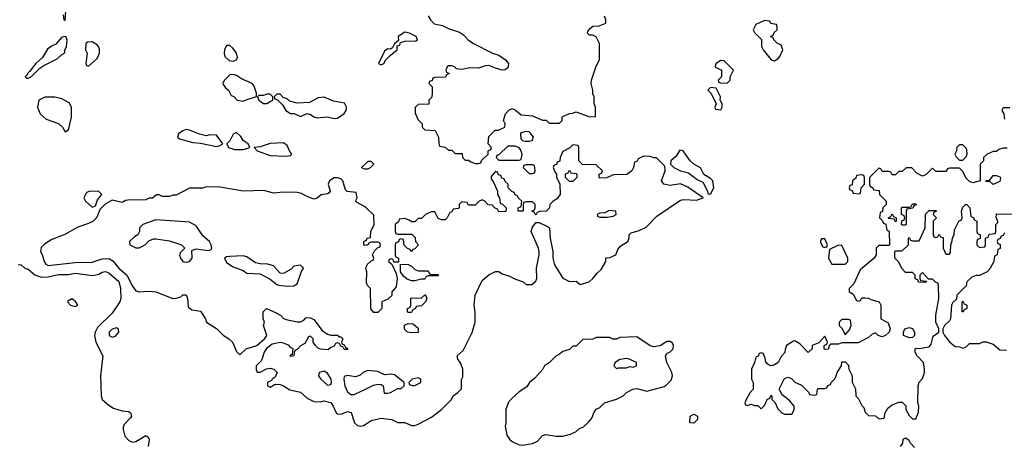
# Model space of a CAD drawing. Header units: inches. Extents: x 2710751 to 2829008, y 857003 to 965602.
# Tile 239 of 256: x 2737940 to 2743797, y 954656 to 957190. Entities that reach past the tile are written whole.
import ezdxf

# ---------------------------------------------------------------- set-up
doc = ezdxf.new("R2010")
doc.units = ezdxf.units.IN
doc.header["$MEASUREMENT"] = 0
doc.layers.add('C7935', color=7, linetype='Continuous')
doc.layers.add('C7945', color=7, linetype='Continuous')

msp = doc.modelspace()

# ---------------------------------------------------------------- linework, layer by layer
at = {"layer": 'C7935', "color": 2}
for points, elevation in [([(2738198, 957218), (2738202, 957190), (2738210, 957184.7), (2738220.9, 957330)], 10), ([(2740000, 956336), (2739974, 956310), (2739990, 956302), (2740000, 956302)], 10), ([(2740000, 956069.2), (2739990, 956078), (2739943.1, 956103.1), (2739938, 956110), (2739948, 956130), (2739942, 956162), (2739887.3, 956167.3), (2739878, 956178), (2739862, 956230), (2739850, 956242), (2739830, 956249), (2739810, 956249.2), (2739782.8, 956230), (2739774.8, 956210), (2739786, 956170), (2739779.8, 956160.2), (2739770, 956154), (2739733.2, 956146.8), (2739710, 956128), (2739690, 956122), (2739654.6, 956134.6), (2739610, 956158), (2739590, 956162), (2739510, 956164), (2739450, 956157.2), (2739392.5, 956172.5), (2739270, 956169), (2739132.9, 956192.9), (2739050, 956195.3), (2739030, 956188), (2738950, 956188), (2738870, 956146), (2738850, 956146), (2738830, 956138), (2738790, 956138), (2738770, 956148), (2738752.7, 956147.3), (2738730, 956128), (2738710, 956128), (2738690, 956118), (2738583.5, 956116.5), (2738570, 956114), (2738550, 956102), (2738490, 956116), (2738448, 956092), (2738418.8, 956061.2), (2738396.3, 956010), (2738377.3, 955990), (2738350, 955976.2), (2738285.3, 955954.7), (2738207.9, 955912.1), (2738130, 955882), (2738086.4, 955853.6), (2738066.8, 955833.2), (2738062.8, 955810), (2738073, 955793), (2738084.9, 955750), (2738095.2, 955735.2), (2738110, 955726.4), (2738270, 955745.3), (2738370, 955745.7), (2738430, 955766.7), (2738470, 955768.5), (2738493.8, 955753.8), (2738530, 955710.4), (2738577.1, 955670), (2738610, 955602.8), (2738630, 955576), (2738650, 955570.8), (2738710, 955574.8), (2738749.3, 955570.7), (2738850, 955531), (2738870, 955531.3), (2738899, 955541), (2738910, 955552), (2738930, 955552), (2738938, 955530), (2738941, 955481), (2738963.6, 955463.6), (2739014.8, 955454.8), (2739044.7, 955410), (2739052, 955390), (2739110, 955351.3), (2739150, 955311.3), (2739184.7, 955290), (2739204.7, 955270), (2739230, 955214), (2739250, 955194), (2739286, 955230), (2739350, 955251), (2739395.3, 955290), (2739409, 955310), (2739389.2, 955370), (2739395.3, 955390), (2739388.9, 955411.1), (2739388, 955450), (2739408.4, 955471.6), (2739465.4, 955445.4), (2739490.9, 955430.9), (2739510, 955412), (2739525.4, 955405.4), (2739590, 955392), (2739610, 955392), (2739630, 955402), (2739643.1, 955416.9), (2739670, 955416), (2739690, 955404.7), (2739739.8, 955339.8), (2739770, 955318), (2739790, 955311.3), (2739830, 955312), (2739842, 955302), (2739850, 955302), (2739862, 955290), (2739854, 955270), (2739858, 955258), (2739870, 955254), (2739878, 955238), (2739890, 955234), (2739890, 955226), (2739870, 955226), (2739862, 955242), (2739850, 955246), (2739842, 955262), (2739830, 955266), (2739818, 955262), (2739810, 955246), (2739790, 955238), (2739774.8, 955225.2), (2739730, 955229.2), (2739715.1, 955235.1), (2739699, 955250), (2739686, 955270), (2739686, 955290), (2739670, 955306), (2739658, 955302), (2739636.9, 955263.1), (2739610, 955248.7), (2739590, 955226), (2739578, 955222), (2739571.6, 955208.4), (2739570, 955188.7), (2739550, 955186), (2739550, 955194), (2739562, 955198), (2739566, 955230), (2739550, 955238), (2739542, 955250), (2739510, 955265.2), (2739490, 955269.2), (2739442, 955258), (2739407.5, 955232.5), (2739394.8, 955210), (2739378.5, 955161.5), (2739346.8, 955130), (2739347.1, 955107.1), (2739352.7, 955092.7), (2739370, 955092), (2739408.4, 955111.6), (2739430, 955116), (2739452, 955110), (2739470.7, 955090.7), (2739458.8, 955061.2), (2739442, 955050), (2739438, 955042), (2739414, 955030), (2739414, 955010), (2739430, 955002), (2739460.4, 955019.6), (2739490, 955018), (2739510, 955011.3), (2739547.5, 954987.5), (2739610, 954973), (2739650, 954938), (2739690, 954918), (2739730, 954916), (2739750, 954921), (2739790, 954910.8), (2739804.7, 954890), (2739822, 954850), (2739830, 954844.7), (2739850, 954842), (2739890, 954858), (2739910.8, 954850.8), (2739931, 954790), (2739950, 954774.8), (2739970, 954770.8), (2739985.6, 954774.4), (2740000, 954784.2)], 10), ([(2740000, 955847.1), (2739990, 955846), (2739986, 955850), (2739986, 955870), (2740000, 955877)], 10), ([(2737930, 955732), (2737948.4, 955731.6), (2737970, 955711.3), (2737990, 955704.7), (2738030.4, 955670.4), (2738070, 955658), (2738110, 955659.5), (2738170, 955673.7), (2738230, 955673.7), (2738270, 955680.5), (2738372.5, 955667.5), (2738410, 955675.5), (2738430, 955687.7), (2738450, 955690.6), (2738470, 955684), (2738530, 955630.5), (2738539.5, 955590), (2738542, 955530), (2738535.5, 955510), (2738490, 955442), (2738402.8, 955357.2), (2738388.2, 955330), (2738383.8, 955310), (2738392.7, 955270), (2738434.8, 955190), (2738420.4, 955070), (2738424, 954950), (2738431, 954930), (2738470, 954894.8), (2738498, 954878), (2738550, 954861), (2738590, 954858), (2738598, 954850), (2738604.7, 954830), (2738599.8, 954820.2), (2738560.7, 954779.3), (2738555.3, 954764.7), (2738554.8, 954750), (2738566, 954710), (2738590, 954684.7), (2738610, 954676), (2738630, 954678.8), (2738690, 954714), (2738704.7, 954704.7), (2738710.8, 954690.8), (2738704, 954650)], 6), ([(2740000, 955703.3), (2739998, 955710), (2740000, 955714.9)], 10), ([(2740000, 955097.7), (2739982, 955090), (2739966, 955074), (2739936.9, 955063.1), (2739890, 955072.7), (2739870, 955066), (2739867.3, 955050), (2739873.4, 955010), (2739890, 954974.8), (2739910, 954959.3), (2739930, 954959.1), (2740000, 954993)], 14)]:
    msp.add_lwpolyline(points, dxfattribs=dict(at, elevation=elevation))
for points, elevation in [([(2738214, 957090), (2738190, 957085.2), (2738155.6, 957044.4), (2738128.5, 957031.5), (2738106, 957014), (2738075.6, 956964.4), (2738036.3, 956930), (2737999, 956881), (2737985.5, 956870), (2737982.8, 956857.2), (2737972, 956850), (2737981, 956841), (2737990, 956841), (2738010, 956851.3), (2738059.5, 956900.5), (2738082.9, 956917.1), (2738163.1, 956956.9), (2738190, 956982), (2738208, 956992), (2738208, 957008), (2738218, 957030), (2738221.2, 957070)], 10), ([(2738370, 957058), (2738343.6, 957056.4), (2738332.7, 957047.3), (2738332, 957010), (2738342, 956990), (2738334, 956930), (2738338, 956918), (2738350, 956914), (2738400.4, 956959.6), (2738415.3, 956990), (2738414.6, 957014.6), (2738408, 957030), (2738400.4, 957040.4)], 10), ([(2739190, 957037.2), (2739170, 957036), (2739157.4, 957010), (2739155.6, 956990), (2739160.9, 956970), (2739186.8, 956946.8), (2739210, 956943.2), (2739229.3, 956950), (2739236.1, 956963.9), (2739229.6, 956990), (2739210, 957019.3)], 10), ([(2739210, 956864.2), (2739190, 956860.9), (2739158.8, 956830), (2739148.4, 956811.6), (2739150, 956804.7), (2739164, 956784), (2739182, 956770), (2739198, 956738), (2739212.7, 956732.7), (2739234, 956710), (2739270, 956704.7), (2739286.3, 956713.7), (2739348, 956732), (2739348.4, 956751.6), (2739334, 956794), (2739322, 956810), (2739258.4, 956838.4), (2739230, 956856.9)], 10), ([(2738148.4, 956728.4), (2738090, 956728), (2738054, 956710), (2738046, 956670), (2738062, 956630), (2738096.9, 956596.9), (2738170, 956572), (2738194, 956550), (2738210, 956522), (2738230, 956534), (2738248.7, 956610), (2738248.7, 956670), (2738234.6, 956694.6), (2738190, 956718)], 10), ([(2739430, 956746), (2739410, 956746), (2739390, 956738), (2739362, 956738), (2739354, 956730), (2739362, 956710), (2739390, 956692), (2739410, 956692), (2739430, 956702), (2739446, 956710), (2739446, 956730)], 10), ([(2739490, 956746), (2739470, 956746), (2739454, 956730), (2739458, 956718), (2739472.7, 956712.7), (2739503.6, 956683.6), (2739522, 956650), (2739550, 956632), (2739571.6, 956631.6), (2739610, 956614), (2739650, 956631.3), (2739670, 956624.7), (2739690, 956611), (2739710, 956606), (2739770, 956611.3), (2739810, 956602), (2739830, 956604.7), (2739869.1, 956630.9), (2739882, 956650), (2739884, 956670), (2739872.3, 956692.3), (2739805.8, 956705.8), (2739750, 956729.3), (2739715.3, 956724.7), (2739663.6, 956696.4), (2739590, 956694), (2739544, 956704), (2739530, 956718), (2739507.3, 956727.3)], 10), ([(2738930, 956536), (2738910.7, 956529.3), (2738884.7, 956510), (2738878, 956490), (2738890, 956481), (2738970, 956458), (2739015.5, 956455.5), (2739110, 956434.8), (2739130, 956441), (2739148, 956450), (2739110, 956502), (2739070, 956504), (2739050, 956499), (2739009.4, 956509.4), (2738950, 956533.2)], 10), ([(2739230, 956518), (2739210, 956508), (2739190, 956468), (2739172, 956450), (2739182, 956430), (2739216.8, 956416.8), (2739270, 956416.3), (2739290, 956422.8), (2739308, 956430), (2739298, 956450), (2739269, 956470), (2739255.5, 956495.5)], 10), ([(2739510, 956456), (2739430, 956452), (2739370, 956433.2), (2739334, 956430), (2739352, 956410), (2739430, 956382.4), (2739522.7, 956377.3), (2739550, 956381), (2739559, 956390), (2739546.3, 956406.3), (2739530, 956442)], 10), ([(2738408.4, 956168.4), (2738352.7, 956167.3), (2738338, 956162), (2738322, 956130), (2738332, 956110), (2738370, 956074), (2738390, 956082), (2738402.7, 956117.3), (2738428, 956150)], 10), ([(2738750, 955999.3), (2738672, 955970), (2738652, 955950), (2738652, 955930), (2738642, 955910), (2738622, 955898), (2738592, 955870), (2738594, 955850), (2738630, 955832), (2738650, 955832), (2738686, 955850), (2738707.3, 955872.7), (2738735.3, 955884.7), (2738750, 955886), (2738830, 955873), (2738902, 955850), (2738922, 955830), (2738896, 955804), (2738891, 955790), (2738896, 955770), (2738910, 955751.3), (2738930, 955747.3), (2738950, 955750.8), (2738966, 955770), (2738964.7, 955815.3), (2738990, 955826), (2739063.1, 955816.9), (2739078, 955822), (2739082, 955830), (2739079, 955850), (2739068.7, 955870), (2739030, 955904), (2738990, 955962.7), (2738950, 955984.5)], 14), ([(2739270, 955784), (2739190, 955781.2), (2739170, 955779), (2739158, 955770), (2739170, 955744.7), (2739210, 955718), (2739270, 955696), (2739290, 955681), (2739370, 955677.3), (2739430, 955645.5), (2739470, 955614), (2739482, 955610), (2739530, 955603.8), (2739570, 955604.9), (2739590, 955618), (2739613.2, 955686.8), (2739628, 955710), (2739610, 955728), (2739570, 955722), (2739554.8, 955705.2), (2739510, 955679), (2739490, 955682), (2739450, 955724), (2739415.1, 955735.1), (2739370, 955736), (2739343.2, 955743.2), (2739290, 955779)], 14), ([(2738250, 955528), (2738226, 955514), (2738224.7, 955510), (2738242, 955490), (2738270, 955482), (2738286, 955490), (2738272.5, 955512.5)], 6), ([(2738515.3, 955355.3), (2738490, 955348.7), (2738471.3, 955330), (2738472, 955310), (2738490, 955301), (2738510, 955306), (2738528.7, 955330), (2738528, 955348)], 10), ([(2739750, 955097.2), (2739722, 955090), (2739718, 955070), (2739731, 955050), (2739770, 955014), (2739790, 955018), (2739794.5, 955030), (2739792, 955050), (2739770, 955085.2)], 14)]:
    msp.add_lwpolyline(points, close=True, dxfattribs=dict(at, elevation=elevation))
at = {"layer": 'C7945', "color": 2}
for points, elevation in [([(2740370, 957212), (2740382.8, 957190), (2740406.2, 957166.2), (2740454.9, 957154.9), (2740490, 957137.3), (2740555.5, 957115.5), (2740580.7, 957100.7), (2740606.8, 957070), (2740636, 957050), (2740752, 956990), (2740790, 956978.8), (2740830.5, 956950.5), (2740847.3, 956930), (2740844.9, 956910), (2740839, 956901), (2740828.3, 956891.7), (2740810.4, 956889.6), (2740770, 956900.4), (2740730, 956917.6), (2740710, 956915.6), (2740670, 956902), (2740616.8, 956903.2), (2740570, 956894), (2740538, 956898), (2740526, 956910), (2740510, 956915.3), (2740490, 956915.3), (2740482, 956910), (2740474, 956890), (2740478, 956878), (2740494, 956870), (2740478, 956862), (2740472.7, 956847.3), (2740410, 956846), (2740398, 956842), (2740392.7, 956827.3), (2740378, 956822), (2740374, 956810), (2740394, 956790), (2740394, 956750), (2740391.6, 956728.4), (2740374, 956710), (2740372.7, 956687.3), (2740310, 956686), (2740292.7, 956667.3), (2740292.7, 956632.7), (2740310, 956594), (2740334, 956570), (2740334, 956550), (2740350, 956534), (2740412, 956530), (2740431.3, 956490), (2740432.7, 956452.7), (2740438, 956438), (2740470, 956432), (2740490, 956414), (2740510, 956414), (2740530, 956394), (2740572.7, 956392.7), (2740574, 956370), (2740590, 956354), (2740610, 956354), (2740623.6, 956343.6), (2740650, 956334), (2740670, 956334), (2740682, 956338), (2740687.3, 956352.7), (2740726, 956390), (2740726, 956410), (2740742, 956418), (2740746, 956430), (2740726, 956450), (2740730, 956494), (2740768.4, 956531.6), (2740787.3, 956532.7), (2740826, 956550), (2740828, 956570), (2740818, 956590), (2740829, 956630), (2740850, 956651.3), (2740870, 956662), (2740890, 956652), (2740923.6, 956623.6), (2740990, 956618), (2741050, 956592), (2741071.6, 956591.6), (2741090, 956574), (2741150, 956574), (2741166, 956590), (2741166, 956610), (2741170, 956614), (2741210, 956632), (2741227.3, 956632.7), (2741250, 956642), (2741330, 956611.3), (2741366, 956614), (2741366, 956670), (2741358, 956690), (2741358, 956730), (2741348.9, 956748.9), (2741348.7, 956770), (2741339, 956810), (2741341.2, 956830), (2741370, 956914), (2741388.4, 956951.6), (2741388.4, 957048.4), (2741368.4, 957088.4), (2741350, 957098), (2741330, 957098), (2741318, 957110), (2741320.4, 957119.6), (2741327.3, 957132.7), (2741348.4, 957151.6), (2741387.3, 957152.7), (2741426, 957170), (2741426, 957190), (2741418, 957210)], 10), ([(2743830, 956666), (2743790, 956666), (2743782, 956650), (2743794, 956630), (2743798, 956598)], 10), ([(2740000, 954784.2), (2740030, 954804.7), (2740090, 954818), (2740154, 954810), (2740190, 954792), (2740230, 954792), (2740270, 954774), (2740290, 954774), (2740310, 954782), (2740390, 954824.7), (2740448, 954870), (2740508, 954930), (2740518, 954950), (2740546, 954970), (2740567.3, 954992.7), (2740568.4, 955048.4), (2740575.3, 955064.7), (2740575.3, 955110), (2740563.2, 955143.2), (2740545.2, 955170), (2740542, 955190), (2740578.6, 955221.4), (2740632.1, 955327.9), (2740649.5, 955390), (2740649.5, 955449.5), (2740643.7, 955490), (2740649.6, 955550), (2740690, 955638), (2740730, 955671), (2740770, 955691.3), (2740790, 955691.3), (2740810, 955678), (2740850, 955666), (2740890, 955644.7), (2740934, 955630), (2740952.7, 955612.7), (2740987.3, 955612.7), (2741010, 955634), (2741015.3, 955650), (2741013.2, 955710), (2741029.2, 955790), (2741029.2, 955810), (2741025.2, 955830), (2740982, 955930), (2740988.7, 955950), (2741010, 955982), (2741030, 955982), (2741079.8, 955959.8), (2741090.7, 955950.7), (2741096, 955890), (2741110.8, 955810), (2741111, 955770), (2741121, 955730), (2741171.6, 955651.6), (2741210, 955632), (2741250, 955634), (2741274, 955614), (2741328, 955630), (2741348.7, 955650), (2741376.4, 955683.6), (2741398, 955702), (2741426, 955750), (2741427.3, 955772.7), (2741450, 955774), (2741486, 955790), (2741498, 955822), (2741516.4, 955843.6), (2741558, 955870), (2741566, 955890), (2741566, 955910), (2741578, 955922), (2741625.6, 955934.4), (2741665.6, 955954.4), (2741730, 956021), (2741870, 956114.8), (2741890, 956118.8), (2741965.2, 956114.8), (2742006, 956130), (2741913.8, 956193.8), (2741870, 956212.3), (2741810, 956203.1), (2741771.5, 956211.5), (2741757, 956230), (2741779, 956290), (2741778, 956318), (2741728, 956368), (2741712, 956368), (2741690, 956375.3), (2741650, 956378), (2741618, 956362), (2741610, 956346), (2741598, 956342), (2741592, 956310), (2741582, 956290), (2741551.6, 956268.4), (2741472.7, 956267.3), (2741430, 956248), (2741390, 956246), (2741386, 956250), (2741386, 956270), (2741402, 956278), (2741406, 956290), (2741370, 956326), (2741287.3, 956327.3), (2741266, 956350), (2741266, 956430), (2741262, 956442), (2741230, 956446), (2741212.7, 956427.3), (2741170, 956406), (2741154, 956370), (2741152.7, 956347.3), (2741138, 956342), (2741132.7, 956327.3), (2741118, 956322), (2741114, 956310), (2741123.6, 956283.6), (2741134, 956270), (2741134, 956250), (2741152, 956212), (2741154, 956150), (2741136, 956124), (2741111.6, 956108.4), (2741094, 956090), (2741092, 956070), (2741072, 956050), (2741032.7, 956047.3), (2741018, 956042), (2741010, 956026), (2741002, 956042), (2740986, 956050), (2741002, 956058), (2741006, 956070), (2741006, 956090), (2740990, 956106), (2740950, 956106), (2740938, 956102), (2740934, 956090), (2740934, 956050), (2740906, 956050), (2740906, 956070), (2740922, 956078), (2740926, 956110), (2740906, 956130), (2740902, 956142), (2740887.3, 956147.3), (2740882, 956162), (2740867.3, 956167.3), (2740846, 956190), (2740846, 956210), (2740827.3, 956227.3), (2740822, 956242), (2740807.3, 956247.3), (2740802, 956262), (2740787.3, 956267.3), (2740782, 956282), (2740770, 956286), (2740743.6, 956256.4), (2740743.6, 956243.6), (2740759.6, 956219.6), (2740782, 956170), (2740782, 956150), (2740794, 956130), (2740798, 956098), (2740812.7, 956092.7), (2740834, 956070), (2740831.6, 956048.4), (2740790, 956046), (2740782, 956062), (2740767.3, 956067.3), (2740750, 956086), (2740727.3, 956087.3), (2740706, 956110), (2740690, 956118), (2740674, 956110), (2740650, 956086), (2740610, 956086), (2740602, 956102), (2740570, 956106), (2740554, 956090), (2740554, 956070), (2740550, 956066), (2740518, 956062), (2740510, 956046), (2740498, 956042), (2740482, 956010), (2740470, 955998), (2740450, 955998), (2740430, 956006), (2740410, 956046), (2740390, 956046), (2740370, 956038), (2740354, 956030), (2740330, 956006), (2740310, 956006), (2740290, 955986), (2740270, 955986), (2740256.4, 955996.4), (2740230, 956006), (2740198, 956002), (2740192.7, 955987.3), (2740174, 955970), (2740174, 955930), (2740178, 955918), (2740190, 955914), (2740272.7, 955912.7), (2740292.7, 955892.7), (2740294, 955870), (2740312, 955850), (2740290, 955826), (2740278, 955822), (2740270, 955808), (2740262, 955822), (2740247.3, 955827.3), (2740227.3, 955847.3), (2740222, 955882), (2740210, 955886), (2740198, 955882), (2740192.7, 955867.3), (2740178, 955862), (2740174, 955850), (2740174, 955790), (2740178, 955778), (2740194, 955770), (2740194, 955746), (2740166, 955746), (2740162, 955762), (2740150, 955766), (2740138, 955762), (2740134, 955750), (2740154, 955734), (2740179.6, 955679.6), (2740184.7, 955650), (2740179.6, 955600.4), (2740154, 955570), (2740152.7, 955547.3), (2740130, 955526), (2740094, 955510), (2740094, 955470), (2740070, 955446), (2740047.3, 955447.3), (2740028.4, 955468.4), (2740026, 955590), (2740008, 955608), (2740003.1, 955623.1), (2740004, 955690), (2740000, 955703.3)], 10), ([(2743814, 956426), (2743790, 956426), (2743763.6, 956416.4), (2743750, 956406), (2743730, 956406), (2743694, 956390), (2743674, 956370), (2743674, 956350), (2743654, 956330), (2743654, 956230), (2743610, 956218), (2743590, 956226), (2743568.9, 956248.9), (2743550, 956286), (2743530, 956306), (2743470, 956306), (2743458, 956302), (2743450, 956286), (2743390, 956286), (2743370, 956306), (2743331.1, 956268.9), (2743310, 956258), (2743276.4, 956276.4), (2743247.3, 956307.3), (2743212.7, 956307.3), (2743190, 956286), (2743170, 956286), (2743150, 956266), (2743130, 956266), (2743122, 956282), (2743110, 956286), (2743070, 956286), (2743062, 956302), (2743050, 956306), (2742994, 956250), (2742994, 956210), (2742998, 956198), (2743014, 956190), (2743018, 956178), (2743052.7, 956172.7), (2743054, 956150), (2743094, 956110), (2743094, 956090), (2743074, 956070), (2743072.7, 956047.3), (2743058, 956042), (2743054, 956010), (2743072.7, 955992.7), (2743078, 955978), (2743092.7, 955972.7), (2743098, 955938), (2743112, 955932), (2743114, 955850), (2743110, 955846), (2743050, 955846), (2743034, 955830), (2743034, 955790), (2743022, 955770), (2742939.6, 955700.4), (2742902, 955618), (2742874, 955590), (2742874, 955570), (2742896.9, 955556.9), (2742918, 955518), (2742930, 955514), (2742942, 955518), (2742950, 955534), (2742970, 955534), (2742990, 955532), (2743003.6, 955523.6), (2743052, 955510), (2743062, 955490), (2743062, 955410), (2743105.4, 955385.4), (2743118, 955350), (2743111, 955329), (2743090.9, 955309.1), (2743070, 955302), (2743046, 955310), (2743030, 955326), (2743010, 955318), (2742990, 955298), (2742927.3, 955267.3), (2742830, 955266), (2742810, 955258), (2742762, 955258), (2742752.7, 955247.3), (2742751.1, 955228.9), (2742730, 955226), (2742726, 955230), (2742726, 955250), (2742742, 955258), (2742746, 955270), (2742730, 955306), (2742692.7, 955267.3), (2742654, 955250), (2742654, 955230), (2742630, 955208), (2742580.4, 955260.4), (2742550, 955278), (2742543.6, 955276.4), (2742502, 955250), (2742492.7, 955227.3), (2742491.6, 955208.4), (2742470, 955186), (2742452, 955150), (2742430, 955135.3), (2742410, 955129), (2742394.6, 955134.6), (2742378, 955150), (2742375.3, 955175.3), (2742362, 955202), (2742350, 955206), (2742338, 955202), (2742332.7, 955187.3), (2742318, 955182), (2742311.6, 955148.4), (2742294, 955110), (2742294, 955050), (2742302, 955030), (2742302, 954990), (2742284.7, 954970), (2742262, 954930), (2742254, 954910), (2742258, 954898), (2742270, 954894), (2742290, 954902), (2742310, 954894), (2742330, 954894), (2742350, 954874), (2742370, 954894), (2742386, 954930), (2742402, 954938), (2742410, 954954), (2742414, 954950), (2742414, 954930), (2742432.7, 954912.7), (2742450, 954874), (2742474, 954850), (2742490, 954842), (2742530, 954842), (2742535.3, 954844.7), (2742546, 954870), (2742546, 954890), (2742520.4, 954920.4), (2742476.4, 954956.4), (2742458, 954990), (2742490, 955054), (2742510, 955062), (2742530, 955054), (2742550, 955032), (2742590, 955014), (2742634, 954970), (2742638, 954958), (2742670, 954954), (2742682, 954958), (2742686, 954990), (2742690, 954994), (2742730, 954994), (2742742, 954998), (2742747.3, 955012.7), (2742762, 955018), (2742766, 955030), (2742788.4, 955051.6), (2742795.3, 955064.7), (2742802, 955090), (2742828, 955130), (2742830, 955154), (2742850, 955154), (2742870, 955134), (2742872, 955110), (2742892, 955070), (2742892.7, 955032.7), (2742911.6, 954991.6), (2742914, 954950), (2742930, 954934), (2742950, 954894), (2742962, 954882), (2742970, 954854), (2742990, 954834), (2743031.6, 954831.6), (2743050, 954814), (2743082, 954818), (2743088, 954850), (2743103.1, 954876.9), (2743130, 954898), (2743170, 954914), (2743190, 954914), (2743211.6, 954891.6), (2743212, 954870), (2743230, 954834), (2743250, 954814), (2743270, 954814), (2743287.3, 954852.7), (2743288, 954890), (2743282, 954910), (2743284, 955010), (2743290, 955032), (2743310, 955054), (2743322, 955090), (2743322, 955110), (2743315.3, 955150), (2743278, 955190), (2743266, 955210), (2743266, 955230), (2743270, 955234), (2743290, 955232), (2743350, 955242), (2743362, 955258), (2743374.6, 955305.4), (2743408, 955330), (2743408, 955350), (2743388.7, 955390), (2743389.1, 955430.9), (2743408, 955530), (2743406, 955610), (2743402, 955622), (2743387.3, 955627.3), (2743370, 955646), (2743346, 955646), (2743310, 955686), (2743294, 955670), (2743294, 955650), (2743298, 955638), (2743334, 955634), (2743330, 955626), (2743287.3, 955627.3), (2743282, 955642), (2743267.3, 955647.3), (2743266, 955670), (2743250, 955686), (2743210, 955686), (2743190, 955706), (2743168.4, 955748.4), (2743146, 955770), (2743146, 955810), (2743150, 955814), (2743190, 955814), (2743226, 955850), (2743226, 955890), (2743230, 955894), (2743238, 955878), (2743250, 955874), (2743290, 955874), (2743326, 955950), (2743328, 956032), (2743350, 956054), (2743390, 956054), (2743394, 956050), (2743378, 956042), (2743374, 956030), (2743394, 956010), (2743374, 955990), (2743374, 955910), (2743378, 955898), (2743390, 955894), (2743402, 955898), (2743410, 955914), (2743418, 955898), (2743432.7, 955892.7), (2743434, 955830), (2743450, 955794), (2743470, 955794), (2743476.4, 955803.6), (2743478, 955850), (2743487.3, 955872.7), (2743488.4, 955891.6), (2743498, 955910), (2743500.4, 955939.6), (2743526, 955990), (2743542, 955998), (2743546, 956010), (2743542, 956050), (2743550, 956074), (2743566, 956090), (2743574, 956090), (2743592, 956070), (2743598, 956018), (2743612.7, 956012.7), (2743618, 955998), (2743634, 955990), (2743634, 955930), (2743638, 955918), (2743654, 955910), (2743652.7, 955887.3), (2743638, 955882), (2743634, 955870), (2743634, 955850), (2743650, 955834), (2743682, 955838), (2743686, 955850), (2743686, 955890), (2743702, 955898), (2743707.3, 955912.7), (2743742, 955918), (2743746, 955930), (2743746, 955970), (2743758, 955982), (2743756.4, 955996.4), (2743748, 956010), (2743750, 956034), (2743867.3, 956032.7)], 10), ([(2740000, 956302), (2740010, 956302), (2740026, 956310), (2740046, 956330), (2740030, 956346), (2740010, 956346), (2740000, 956336)], 10), ([(2740000, 955877), (2740002, 955878), (2740006, 955890), (2740026, 955894), (2740028.7, 955930), (2740048, 955970), (2740047.3, 956027.3), (2740000, 956069.2)], 10), ([(2743798, 955922), (2743790, 955906), (2743778, 955902), (2743772.7, 955887.3), (2743758, 955882), (2743754, 955870), (2743758, 955858), (2743772, 955852), (2743771.6, 955828.4), (2743758, 955822), (2743754, 955790), (2743738, 955782), (2743734, 955750), (2743710, 955706), (2743694, 955690), (2743650, 955668), (2743630, 955668), (2743603.6, 955656.4), (2743574, 955630), (2743570, 955606), (2743514, 955550), (2743512.7, 955527.3), (2743490, 955506), (2743482, 955490), (2743476, 955410), (2743470, 955398), (2743442, 955370), (2743432, 955350), (2743432, 955330), (2743442, 955310), (2743470, 955272), (2743503.6, 955243.6), (2743530, 955242), (2743550, 955234), (2743570, 955242), (2743590, 955262), (2743650, 955262), (2743668.4, 955271.6), (2743688.4, 955271.6), (2743730, 955258), (2743770, 955224.7), (2743810, 955222)], 10), ([(2740000, 955714.9), (2740007.3, 955732.7), (2740030, 955754), (2740042, 955758), (2740046, 955770), (2740038, 955790), (2740050, 955814), (2740067.3, 955832.7), (2740082, 955838), (2740086, 955850), (2740082, 955862), (2740070, 955866), (2740030, 955866), (2740018, 955862), (2740011.6, 955848.4), (2740000, 955847.1)], 10), ([(2740000, 954993), (2740045.2, 955014.8), (2740070, 955021), (2740090, 955018), (2740102, 955010), (2740107.7, 954967.7), (2740130, 954966), (2740146, 954970), (2740190, 954994), (2740210, 954994), (2740226, 955010), (2740226, 955030), (2740170, 955075.3), (2740150, 955079), (2740110, 955075.3), (2740070, 955095.3), (2740010, 955102), (2740000, 955097.7)], 14), ([(2743263.1, 954643.1), (2743238, 954670), (2743230, 954686), (2743210, 954698), (2743194, 954690), (2743192, 954670), (2743178, 954650)], 10)]:
    msp.add_lwpolyline(points, dxfattribs=dict(at, elevation=elevation))
for points, elevation in [([(2742370, 957186), (2742318, 957162), (2742302, 957130), (2742310, 957114), (2742352.7, 957072.7), (2742352, 957030), (2742362, 957010), (2742410, 956951.3), (2742430, 956946), (2742450, 956956), (2742461.2, 956970), (2742479, 957010), (2742470, 957038), (2742446, 957050), (2742426, 957070), (2742422, 957082), (2742406, 957090), (2742422, 957098), (2742427.3, 957112.7), (2742446, 957130), (2742446, 957150), (2742442, 957162), (2742407.3, 957167.3), (2742402, 957182)], 10), ([(2740230, 957116), (2740192, 957090), (2740194, 957066), (2740170, 957046), (2740158, 957022), (2740144.7, 957015.3), (2740130, 957016), (2740110, 957002), (2740074, 956930), (2740090, 956922), (2740106, 956930), (2740118, 956950), (2740144, 956976), (2740186, 957010), (2740186, 957034), (2740202, 957038), (2740206, 957054), (2740230, 957062), (2740296.4, 957063.6), (2740306, 957070), (2740298, 957090), (2740258, 957110)], 10), ([(2742110, 956948), (2742082, 956930), (2742074, 956910), (2742114, 956890), (2742114, 956850), (2742094, 956830), (2742098, 956818), (2742112.7, 956812.7), (2742150, 956814), (2742166, 956830), (2742166, 956850), (2742186, 956890), (2742130, 956946)], 10), ([(2742050, 956786), (2742034, 956770), (2742052, 956752), (2742079.6, 956699.6), (2742082, 956690), (2742074, 956670), (2742078, 956658), (2742110, 956654), (2742118, 956670), (2742118, 956690), (2742106, 956710), (2742108, 956730), (2742082, 956782)], 10), ([(2740950, 956524), (2740922.8, 956517.2), (2740918, 956510), (2740921, 956481), (2740931.1, 956471.1), (2740946, 956466), (2740970, 956466), (2740988.7, 956471.3), (2740995.3, 956490), (2740976.5, 956516.5), (2740970, 956522)], 10), ([(2740890, 956438), (2740843.6, 956436.4), (2740792.7, 956387.3), (2740778, 956382), (2740774, 956370), (2740790, 956354), (2740910, 956354), (2740922, 956358), (2740928, 956390), (2740918, 956418), (2740910, 956428)], 10), ([(2741866, 956414), (2741843.6, 956376.4), (2741814, 956350), (2741812, 956330), (2741832, 956310), (2741870, 956291), (2741918.5, 956278.5), (2741970, 956238), (2742002.8, 956222.8), (2742034, 956166), (2742034, 956154), (2742050, 956152), (2742068.7, 956190), (2742064, 956230), (2742050, 956244), (2742008.9, 956268.9), (2741990, 956308), (2741949.1, 956329.1), (2741928, 956350), (2741886, 956410)], 10), ([(2743550, 956446), (2743530, 956446), (2743514, 956430), (2743511.6, 956408.4), (2743502, 956390), (2743510, 956374), (2743530, 956354), (2743550, 956354), (2743570, 956374), (2743575.3, 956390), (2743574.6, 956414.6), (2743570, 956426)], 10), ([(2740990, 956326), (2740950, 956326), (2740938, 956322), (2740934, 956310), (2740970, 956274), (2740990, 956274), (2741002, 956278), (2741006, 956290), (2741002, 956322)], 10), ([(2741210, 956226), (2741186, 956250), (2741187.3, 956272.7), (2741202, 956278), (2741210, 956294), (2741218, 956278), (2741250, 956274), (2741254, 956270), (2741254, 956250), (2741230, 956226)], 10), ([(2742950, 956266), (2742918, 956262), (2742912.7, 956247.3), (2742894, 956230), (2742892.7, 956207.3), (2742878, 956202), (2742874, 956190), (2742878, 956178), (2742892.7, 956172.7), (2742898, 956158), (2742930, 956154), (2742942, 956158), (2742946, 956190), (2742966, 956210), (2742966, 956250), (2742962, 956262)], 10), ([(2743730, 956208), (2743710, 956226), (2743690, 956226), (2743687.3, 956232.7), (2743710, 956234), (2743730, 956262), (2743750, 956262), (2743770, 956254), (2743774, 956250), (2743770, 956226)], 10), ([(2743190, 955966), (2743186, 955970), (2743187.3, 955992.7), (2743202, 955998), (2743206, 956010), (2743202, 956022), (2743186, 956030), (2743186, 956070), (2743190, 956074), (2743230, 956074), (2743242, 956078), (2743250, 956094), (2743270, 956094), (2743272.7, 956087.3), (2743258, 956082), (2743252.7, 956067.3), (2743218, 956062), (2743214, 956050), (2743214, 955970), (2743210, 955966)], 10), ([(2741446.4, 956053.6), (2741419.6, 956040.4), (2741390, 956038), (2741374, 956030), (2741378, 956018), (2741390, 956014), (2741434, 956014), (2741470, 956021), (2741488, 956030), (2741486, 956050)], 14), ([(2743150, 955986), (2743142, 956002), (2743110, 956006), (2743106, 956010), (2743122, 956018), (2743130, 956034), (2743138, 956018), (2743154, 956010), (2743154, 955990)], 10), ([(2742730, 955886), (2742710, 955886), (2742703.6, 955876.4), (2742703.6, 955863.6), (2742718, 955838), (2742730, 955834), (2742742, 955838), (2742746, 955850)], 10), ([(2742810, 955848), (2742758, 955822), (2742752, 955770), (2742770, 955734), (2742850, 955734), (2742866, 955750), (2742866, 955770), (2742830, 955846)], 10), ([(2740310, 955694), (2740370, 955694), (2740378, 955678), (2740390, 955674), (2740430, 955674), (2740432, 955670), (2740430, 955666), (2740370, 955666), (2740358, 955662), (2740350, 955646), (2740330, 955646), (2740290, 955635.3), (2740270, 955635.3), (2740244.7, 955644.7), (2740223.1, 955663.1), (2740206, 955690), (2740206, 955734), (2740250, 955732), (2740270, 955722), (2740290, 955702)], 10), ([(2740250, 955446), (2740246, 955450), (2740246, 955470), (2740262, 955478), (2740266, 955490), (2740266, 955530), (2740270, 955534), (2740327.3, 955532.7), (2740350, 955552), (2740354, 955550), (2740362, 955530), (2740354, 955510), (2740330, 955486), (2740298, 955482), (2740294, 955470), (2740278, 955462), (2740270, 955446)], 10), ([(2743550, 955448), (2743546, 955450), (2743546, 955510), (2743550, 955514), (2743558, 955498), (2743574, 955490), (2743574, 955470), (2743558, 955462)], 10), ([(2740270, 955326), (2740246, 955330), (2740228.4, 955348.4), (2740228.4, 955371.6), (2740250, 955382), (2740279.6, 955379.6), (2740310, 955354), (2740310, 955328)], 10), ([(2742870, 955406), (2742830, 955406), (2742814, 955390), (2742814, 955370), (2742832.7, 955352.7), (2742850, 955314), (2742876.4, 955343.6), (2742886, 955370), (2742882, 955402)], 10), ([(2743230, 955295.3), (2743198, 955310), (2743198, 955330), (2743206, 955350), (2743230, 955358), (2743250.8, 955350.8), (2743262, 955330), (2743262, 955310), (2743250, 955298)], 10), ([(2741610, 955302), (2741510, 955298), (2741490, 955289), (2741469.1, 955289.1), (2741450, 955298), (2741370, 955298), (2741350, 955288), (2741290, 955286), (2741250, 955246), (2741230, 955246), (2741210, 955226), (2741170, 955215.3), (2741150, 955198), (2741130, 955188), (2741091.1, 955148.9), (2741062, 955130), (2741051.1, 955108.9), (2741003.6, 955056.4), (2740972, 955030), (2740956, 955004), (2740910, 954975.3), (2740870, 954938), (2740847.3, 954912.7), (2740831, 954870), (2740830.7, 954790.7), (2740826.8, 954770), (2740837.3, 954717.3), (2740853.2, 954693.2), (2740870, 954678.8), (2740910, 954658.8), (2740930, 954657.3), (2740990, 954667.3), (2741019.5, 954680.5), (2741050, 954714), (2741070, 954720.7), (2741130.9, 954710.9), (2741170, 954710.8), (2741217.2, 954722.8), (2741250, 954738), (2741270, 954756), (2741294.6, 954765.4), (2741324.7, 954795.3), (2741342.7, 954817.3), (2741355.3, 954850), (2741370, 954871.3), (2741390, 954882), (2741418, 954910), (2741489, 954931), (2741530, 954951.3), (2741550, 954971), (2741588, 954990), (2741610, 954994), (2741670, 954978.8), (2741773.2, 955006.8), (2741785.6, 955014.4), (2741815.1, 955044.9), (2741824, 955070), (2741819, 955090), (2741789, 955150), (2741782, 955190), (2741790, 955202), (2741810, 955212), (2741828, 955230), (2741829, 955250), (2741824, 955264), (2741810, 955275.3), (2741790, 955274), (2741750, 955248), (2741710, 955242), (2741690, 955248.7)], 10), ([(2741550, 955172.7), (2741510, 955168), (2741482, 955150), (2741474, 955130), (2741490, 955114), (2741502, 955118), (2741550, 955118), (2741570, 955124.7), (2741590, 955121), (2741608, 955130), (2741608, 955150), (2741566, 955170)], 14), ([(2740310, 955058), (2740274, 955050), (2740254, 955030), (2740258, 955018), (2740272.7, 955012.7), (2740290, 955012), (2740310, 955022), (2740326, 955030), (2740326, 955050)], 14), ([(2741950, 954788.7), (2741926, 954790), (2741928, 954830), (2741950, 954842), (2741972, 954830), (2741972, 954810)], 6)]:
    msp.add_lwpolyline(points, close=True, dxfattribs=dict(at, elevation=elevation))

doc.saveas('drawing.dxf')
